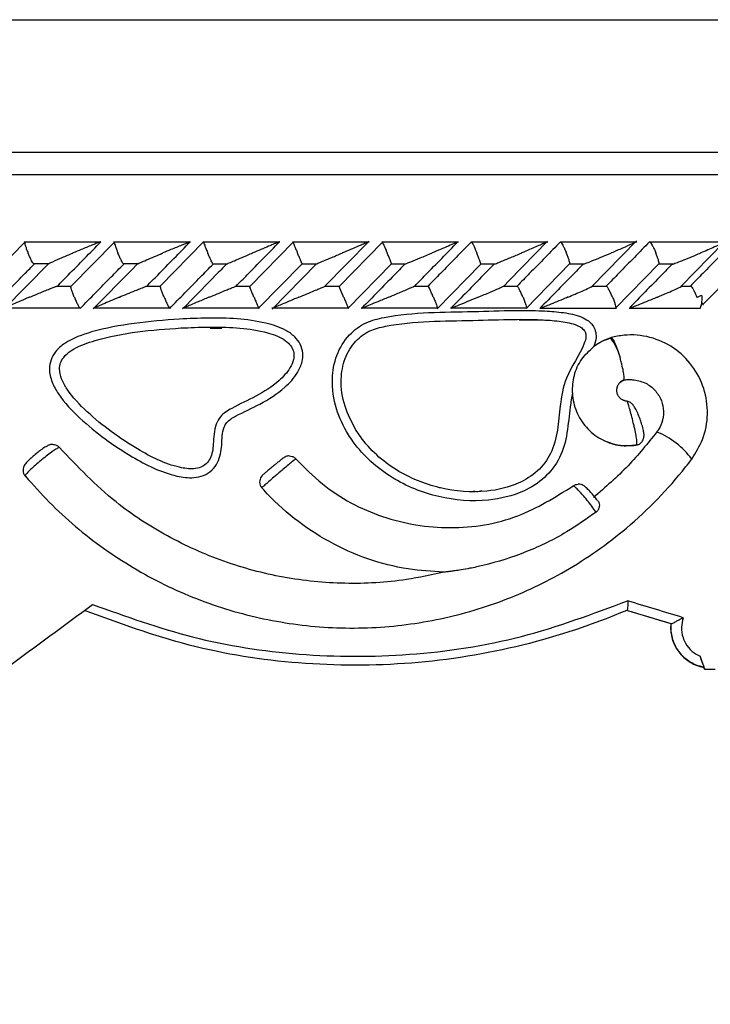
# Model space of a CAD drawing. Header units: millimetres. Extents: x 65 to 121, y 64 to 185.
# Tile 142 of 175: x 91.07 to 92.62, y 132 to 134.21. Entities that reach past the tile are written whole.
import ezdxf

# ---------------------------------------------------------------- set-up
doc = ezdxf.new("R2010")
doc.units = ezdxf.units.MM
doc.styles.add('SLDTEXTSTYLE0', font='TXT', dxfattribs={"width": 0.75})
doc.dimstyles.new('SLDDIMSTYLE0', dxfattribs={"dimtxt": 3.5, "dimasz": 3.302, "dimexe": 0, "dimexo": 0.0625, "dimgap": 0.875, "dimtad": 1, "dimdec": 0, "dimlfac": 20, "dimrnd": 1e-09, "dimzin": 12, "dimdsep": 46, "dimtxsty": 'SLDTEXTSTYLE0', "dimsah": 1, "dimcen": 0.09, "dimadec": 0, "dimazin": 3, "dimtfac": 1, "dimtdec": 0, "dimtofl": 0, "dimtmove": 0, "dimatfit": 3, "dimfxl": 0, "dimfrac": 2, "dimtolj": 1, "dimtzin": 12, "dimarcsym": 0})
doc.dimstyles.new('SLDDIMSTYLE1', dxfattribs={"dimtxt": 3.5, "dimasz": 3.302, "dimexe": 0, "dimexo": 0.0625, "dimgap": 0.875, "dimtad": 1, "dimdec": 0, "dimlfac": 20, "dimrnd": 1e-09, "dimzin": 12, "dimdsep": 46, "dimtxsty": 'SLDTEXTSTYLE0', "dimsah": 1, "dimcen": 0.09, "dimadec": 0, "dimazin": 3, "dimtfac": 1, "dimtdec": 0, "dimtmove": 0, "dimatfit": 0, "dimfxl": 0, "dimfrac": 2, "dimtolj": 1, "dimtzin": 12, "dimarcsym": 0})

# ---------------------------------------------------------------- blocks, each defined once
blk = doc.blocks.new('_D')
at = {"color": 7, "linetype": 'Continuous', "lineweight": 18}
for p, q in [((87.9732, 185.0116), (121.2937, 185.0116)), ((120.2937, 185.0116), (120.2937, 118.6561)), ((85.3725, 118.6561), (121.2937, 118.6561))]:
    blk.add_line(p, q, dxfattribs=at)
for points in [[(120.2937, 185.0116), (119.7857, 181.7096), (120.8017, 181.7096)], [(120.2937, 118.6561), (120.8017, 121.9581), (119.7857, 121.9581)]]:
    blk.add_solid(points, dxfattribs=at)
at = {"color": 7, "linetype": 'Continuous', "lineweight": 18, "insert": (115.782, 153.7638), "char_height": 3.5, "attachment_point": 1, "rotation": 90, "style": 'SLDTEXTSTYLE0'}
blk.add_mtext('1327', dxfattribs=at)
blk = doc.blocks.new('_D_1')
at = {"color": 7, "linetype": 'Continuous', "lineweight": 18}
for p, q in [((86.2605, 139.3984), (111.3595, 139.3984)), ((110.3595, 139.3984), (110.3595, 118.6561)), ((85.3725, 118.6561), (111.3595, 118.6561))]:
    blk.add_line(p, q, dxfattribs=at)
for points in [[(110.3595, 139.3984), (109.8515, 136.0964), (110.8675, 136.0964)], [(110.3595, 118.6561), (110.8675, 121.9581), (109.8515, 121.9581)]]:
    blk.add_solid(points, dxfattribs=at)
at = {"color": 7, "linetype": 'Continuous', "lineweight": 18, "insert": (105.8477, 126.8513), "char_height": 3.5, "attachment_point": 1, "rotation": 90, "style": 'SLDTEXTSTYLE0'}
blk.add_mtext('415', dxfattribs=at)

msp = doc.modelspace()

# ---------------------------------------------------------------- linework, layer by layer
at = {"color": 1, "linetype": 'Continuous', "lineweight": 25}
for p, q in [((90.23874, 134.21005), (91.45614, 134.21005)), ((91.45614, 134.21005), (93.26374, 134.21005)), ((87.17624, 133.86307), (91.82611, 133.86307)), ((91.82611, 133.86307), (96.32624, 133.86307))]:
    msp.add_line(p, q, dxfattribs=at)
at = {"color": 7, "linetype": 'Continuous', "lineweight": 25}
for p, q in [((87.22624, 133.91307), (91.82529, 133.91307)), ((91.82529, 133.91307), (96.27624, 133.91307)), ((91.08429, 133.71231), (90.98591, 133.61218)), ((91.25423, 133.71165), (91.08202, 133.71165)), ((91.28496, 133.71242), (91.18655, 133.6122)), ((91.45489, 133.71164), (91.28262, 133.71164)), ((91.48512, 133.71312), (91.38723, 133.61337)), ((91.65538, 133.71163), (91.48311, 133.71163)), ((91.68581, 133.71252), (91.58759, 133.61234)), ((91.8557, 133.7116), (91.68349, 133.7116)), ((91.75566, 133.61273), (91.85511, 133.71419)), ((91.88606, 133.71255), (91.78792, 133.61239)), ((92.05586, 133.71155), (91.88378, 133.71155)), ((92.25588, 133.7115), (92.08397, 133.7115)), ((92.1695, 133.62586), (92.2554, 133.71362)), ((92.45571, 133.71144), (92.28407, 133.71144)), ((92.35496, 133.6123), (92.45496, 133.71454)), ((92.65537, 133.71139), (92.48408, 133.71139)), ((92.55445, 133.61219), (92.65082, 133.71079)), ((91.13709, 133.66369), (91.03647, 133.56126)), ((91.10292, 133.66365), (91.13678, 133.66365)), ((91.30382, 133.66359), (91.33708, 133.66359)), ((91.33535, 133.66255), (91.32307, 133.65005)), ((91.50452, 133.66353), (91.53745, 133.66353)), ((91.60694, 133.56335), (91.70515, 133.6635)), ((91.73754, 133.66316), (91.63801, 133.56161)), ((91.70502, 133.66347), (91.73772, 133.66347)), ((91.80729, 133.56337), (91.90543, 133.66354)), ((91.90533, 133.66341), (91.93795, 133.66341)), ((92.00782, 133.56274), (92.1055, 133.66251)), ((92.10545, 133.66337), (92.1379, 133.66337)), ((92.20746, 133.56345), (92.3055, 133.66366)), ((92.30537, 133.66334), (92.33786, 133.66334)), ((92.40731, 133.56351), (92.5053, 133.66374)), ((92.50511, 133.66332), (92.5377, 133.66332)), ((92.60364, 133.57189), (92.69376, 133.66427)), ((91.32307, 133.65005), (91.23688, 133.56224)), ((91.18677, 133.61254), (91.15393, 133.61254)), ((91.38732, 133.61253), (91.35466, 133.61253)), ((91.58776, 133.6125), (91.55524, 133.6125)), ((91.78812, 133.61245), (91.7555, 133.61245)), ((91.98838, 133.6124), (91.9556, 133.6124)), ((92.18855, 133.61234), (92.15544, 133.61234)), ((92.15727, 133.61336), (92.1695, 133.62586)), ((92.38862, 133.61228), (92.35524, 133.61228)), ((92.57733, 133.61222), (92.55494, 133.61222)), ((91.4472, 133.57243), (91.43723, 133.56227)), ((91.03567, 133.56448), (91.20792, 133.56448)), ((91.20729, 133.56363), (91.20778, 133.56341)), ((91.23637, 133.56442), (91.40869, 133.56442)), ((91.40787, 133.56362), (91.40821, 133.56341)), ((91.43694, 133.56437), (91.60926, 133.56437)), ((91.63738, 133.56431), (91.80964, 133.56431)), ((91.8377, 133.56427), (92.00982, 133.56427)), ((92.0379, 133.56424), (92.20982, 133.56424)), ((92.23798, 133.56422), (92.40963, 133.56422)), ((92.43802, 133.56422), (92.59803, 133.56422)), ((92.19148, 133.53767), (92.24792, 133.53727)), ((91.49914, 133.51902), (91.52547, 133.51887)), ((92.39773, 133.49807), (92.39612, 133.49754)), ((92.53245, 132.85673), (92.53217, 132.85673)), ((92.53245, 132.85673), (92.53261, 132.85669)), ((91.82542, 132.76384), (91.82575, 132.76384)), ((92.60737, 132.75507), (92.60574, 132.75944)), ((92.60606, 132.75944), (92.60574, 132.75944)), ((92.60737, 132.75507), (92.60803, 132.75507)), ((92.60803, 132.75507), (92.63087, 132.75507))]:
    msp.add_line(p, q, dxfattribs=at)
at = {"color": 7, "linetype": 'Continuous', "lineweight": 25, "flags": 128}
msp.add_lwpolyline([(92.60092, 133.57641), (92.60146, 133.57567), (92.60232, 133.57442), (92.60299, 133.57333), (92.60344, 133.57242), (92.60369, 133.5717), (92.60372, 133.57118), (92.60354, 133.57087), (92.60314, 133.57076)], dxfattribs=at)
at = {"color": 7, "linetype": 'Continuous', "lineweight": 25}
for centre, radius, start, end in [((92.05859, 134.20038), 1.44792, 357.87986, 80.29412), ((92.54048, 133.58559), 0.06139, 339.62548, 7.04808), ((92.30895, 133.42704), 0.11211, 11.82022, 38.96598), ((92.42902, 133.11464), 0.18634, 36.62317, 67.45312), ((91.62984, 133.17493), 0.01996, 143.52915, 221.56762)]:
    msp.add_arc(centre, radius, start, end, dxfattribs=at)
for centre, major_axis, ratio, start_param, end_param in [((91.75124, 133.0925), (4.575, -1.38282), 0.0045324, 1.3946114, 1.4221683), ((91.75124, 133.33407), (4.57492, 3.36374), 0.0078099, 4.5513491, 4.5936526), ((91.75124, 133.0716), (4.535, -1.37675), 0.0045489, 1.3991159, 1.4213327), ((91.74543, 133.07337), (4.555, -1.38282), 0.0045489, 1.3984908, 1.4206395), ((91.75124, 134.85044), (-4.57453, 12.24093), 0.0053662, 4.5383593, 4.5407592)]:
    msp.add_ellipse(centre, major_axis=major_axis, ratio=ratio, start_param=start_param, end_param=end_param, dxfattribs=at)
for points, knots in [([(91.08346, 133.71146), (91.08341, 133.71089), (91.08331, 133.70956), (91.08445, 133.70471), (91.08665, 133.69775), (91.08896, 133.6916), (91.09036, 133.68816), (91.09062, 133.68754), (91.09065, 133.68745)], [0, 0, 0, 0, 0.177381, 0.4091581, 0.6749626, 0.940995, 0.9922595, 1, 1, 1, 1]), ([(91.15664, 133.61341), (91.16469, 133.62161), (91.19712, 133.6546), (91.22958, 133.68763), (91.25397, 133.71245)], [0, 0, 0, 0, 0.2483489, 1, 1, 1, 1]), ([(91.25397, 133.71245), (91.25379, 133.71243), (91.25355, 133.7124), (91.25231, 133.71202), (91.24923, 133.71095), (91.2426, 133.70841), (91.22908, 133.70304), (91.21177, 133.69596), (91.19755, 133.69003), (91.19151, 133.68749), (91.19143, 133.68745)], [0, 0, 0, 0, 0.0439898, 0.0565288, 0.118216, 0.2485867, 0.3779104, 0.7339202, 0.9964235, 1, 1, 1, 1]), ([(91.28408, 133.71142), (91.28405, 133.71131), (91.28394, 133.71081), (91.28478, 133.70754), (91.28662, 133.70174), (91.28924, 133.69468), (91.29126, 133.68965), (91.29214, 133.68754), (91.29218, 133.68745)], [0, 0, 0, 0, 0.0598967, 0.2870662, 0.5252173, 0.7996507, 0.9922649, 1, 1, 1, 1]), ([(91.35712, 133.61341), (91.36521, 133.62165), (91.39761, 133.65465), (91.43003, 133.68767), (91.45436, 133.71245)], [0, 0, 0, 0, 0.2496687, 1, 1, 1, 1]), ([(91.45436, 133.71245), (91.45427, 133.71244), (91.45409, 133.71242), (91.45289, 133.71201), (91.44968, 133.71081), (91.44347, 133.70835), (91.43035, 133.70304), (91.41323, 133.69597), (91.39898, 133.69002), (91.39296, 133.68749), (91.39288, 133.68745)], [0, 0, 0, 0, 0.0336235, 0.0647367, 0.125942, 0.2511373, 0.3754658, 0.7356189, 0.9964185, 1, 1, 1, 1]), ([(91.48449, 133.71245), (91.48443, 133.71236), (91.4843, 133.71213), (91.48495, 133.70971), (91.48666, 133.70476), (91.48934, 133.69773), (91.49182, 133.69159), (91.49326, 133.68816), (91.49352, 133.68753), (91.49355, 133.68745)], [0, 0, 0, 0, 0.1157231, 0.3058446, 0.501225, 0.7257148, 0.9504007, 0.9934964, 1, 1, 1, 1]), ([(91.55742, 133.61341), (91.56553, 133.62168), (91.59791, 133.65469), (91.6303, 133.68771), (91.65457, 133.71245)], [0, 0, 0, 0, 0.2505565, 1, 1, 1, 1]), ([(91.65457, 133.71245), (91.65454, 133.71245), (91.65446, 133.71244), (91.6533, 133.712), (91.6489, 133.71024), (91.64056, 133.70681), (91.6219, 133.69907), (91.60625, 133.69253), (91.59427, 133.68749), (91.59419, 133.68745)], [0, 0, 0, 0, 0.0233622, 0.0734852, 0.1347151, 0.3255548, 0.4728066, 0.9964153, 1, 1, 1, 1]), ([(91.68496, 133.7114), (91.68517, 133.71084), (91.68567, 133.70952), (91.68762, 133.7047), (91.69048, 133.69774), (91.69305, 133.69159), (91.69449, 133.68816), (91.69475, 133.68753), (91.69479, 133.68745)], [0, 0, 0, 0, 0.1728968, 0.40565088, 0.6732015, 0.94095537, 0.99224806, 1, 1, 1, 1]), ([(91.8546, 133.71245), (91.8546, 133.71245), (91.85462, 133.71246), (91.85422, 133.71228), (91.85262, 133.71159), (91.84812, 133.70968), (91.8406, 133.7065), (91.82284, 133.69901), (91.80738, 133.69252), (91.79543, 133.68749), (91.79535, 133.68745)], [0, 0, 0, 0, 0.0130927, 0.0440167, 0.1002324, 0.166359, 0.329723, 0.4739304, 0.9964159, 1, 1, 1, 1]), ([(91.88523, 133.7114), (91.8853, 133.71129), (91.88561, 133.71079), (91.88714, 133.70753), (91.88975, 133.70173), (91.89282, 133.69468), (91.89495, 133.68965), (91.89584, 133.68753), (91.89587, 133.68745)], [0, 0, 0, 0, 0.05720792, 0.28491215, 0.52360395, 0.79911653, 0.99227297, 1, 1, 1, 1]), ([(91.95749, 133.61341), (91.96561, 133.6217), (91.99794, 133.65472), (92.03025, 133.68773), (92.05445, 133.71245)], [0, 0, 0, 0, 0.2511305, 1, 1, 1, 1]), ([(92.08448, 133.71245), (92.07306, 133.70079), (92.04999, 133.67723), (92.01766, 133.64422), (91.99674, 133.62287), (91.98748, 133.61341)], [0, 0, 0, 0, 0.3533432, 0.7136723, 1, 1, 1, 1]), ([(92.05445, 133.71245), (92.05446, 133.71245), (92.05456, 133.71247), (92.05426, 133.71228), (92.05209, 133.71127), (92.04539, 133.7083), (92.03256, 133.70278), (92.01518, 133.69538), (92.00277, 133.69015), (91.99644, 133.68749), (91.99636, 133.68745)], [0, 0, 0, 0, 0.0028274, 0.0509686, 0.1103477, 0.2078016, 0.4531859, 0.7216338, 0.9964133, 1, 1, 1, 1]), ([(92.08448, 133.71245), (92.08449, 133.71245), (92.08471, 133.71243), (92.08555, 133.71141), (92.08764, 133.70765), (92.09057, 133.70169), (92.09374, 133.69469), (92.0959, 133.68965), (92.09678, 133.68753), (92.09682, 133.68745)], [0, 0, 0, 0, 0.0167105, 0.207054, 0.398539, 0.5993459, 0.8310254, 0.9934827, 1, 1, 1, 1]), ([(92.28426, 133.71245), (92.27287, 133.70082), (92.24987, 133.67732), (92.21755, 133.6443), (92.19662, 133.62291), (92.18732, 133.61341)], [0, 0, 0, 0, 0.3524702, 0.712242, 1, 1, 1, 1]), ([(92.25413, 133.71245), (92.25418, 133.71243), (92.25428, 133.71239), (92.25307, 133.71173), (92.24934, 133.70995), (92.23711, 133.70447), (92.21872, 133.69655), (92.20328, 133.69), (92.19732, 133.68749), (92.19724, 133.68745)], [0, 0, 0, 0, 0.03885219, 0.08482453, 0.16293901, 0.31269368, 0.73690265, 0.9964181, 1, 1, 1, 1]), ([(92.28426, 133.71245), (92.28448, 133.71237), (92.28507, 133.71213), (92.28684, 133.70972), (92.28967, 133.70476), (92.29315, 133.69773), (92.29588, 133.6916), (92.29732, 133.68816), (92.29758, 133.68753), (92.29762, 133.68745)], [0, 0, 0, 0, 0.1156335, 0.3057695, 0.5012024, 0.7256854, 0.9503494, 0.9934839, 1, 1, 1, 1]), ([(92.48392, 133.71245), (92.47258, 133.70085), (92.44965, 133.67741), (92.41735, 133.6444), (92.3964, 133.62298), (92.38704, 133.61341)], [0, 0, 0, 0, 0.3515728, 0.7104419, 1, 1, 1, 1]), ([(92.45362, 133.71245), (92.4537, 133.71244), (92.45392, 133.71243), (92.45326, 133.71195), (92.45051, 133.71051), (92.44108, 133.70608), (92.42292, 133.69808), (92.40664, 133.69111), (92.39804, 133.68749), (92.39796, 133.68745)], [0, 0, 0, 0, 0.0273903, 0.0721272, 0.1418667, 0.269082, 0.6203351, 0.9964227, 1, 1, 1, 1]), ([(92.48392, 133.71245), (92.48421, 133.71237), (92.48499, 133.71213), (92.48703, 133.70972), (92.49012, 133.70476), (92.49377, 133.69773), (92.49654, 133.6916), (92.49798, 133.68816), (92.49824, 133.68753), (92.49827, 133.68745)], [0, 0, 0, 0, 0.1153916, 0.3057291, 0.5012642, 0.7256807, 0.9502372, 0.9934726, 1, 1, 1, 1]), ([(92.67219, 133.71245), (92.66091, 133.70085), (92.63799, 133.67731), (92.60576, 133.64429), (92.58481, 133.62289), (92.57553, 133.61341)], [0, 0, 0, 0, 0.35114866, 0.7127283, 1, 1, 1, 1]), ([(92.65077, 133.71083), (92.64944, 133.71014), (92.64403, 133.70736), (92.63093, 133.70146), (92.6147, 133.69434), (92.60406, 133.68979), (92.59862, 133.68749), (92.59854, 133.68745)], [0, 0, 0, 0, 0.1106767, 0.4487845, 0.720245, 0.9958486, 1, 1, 1, 1]), ([(91.10293, 133.66383), (91.10251, 133.6643), (91.10141, 133.66554), (91.09867, 133.67022), (91.09514, 133.67716), (91.09238, 133.68331), (91.09094, 133.68675), (91.09068, 133.68737), (91.09065, 133.68745)], [0, 0, 0, 0, 0.1490214, 0.3889223, 0.6639343, 0.9391492, 0.9920045, 1, 1, 1, 1]), ([(91.13706, 133.66372), (91.13754, 133.66397), (91.13971, 133.66509), (91.14981, 133.66966), (91.16747, 133.67736), (91.18322, 133.68402), (91.19135, 133.68742), (91.19143, 133.68745)], [0, 0, 0, 0, 0.0469342, 0.2125246, 0.5956488, 0.9959528, 1, 1, 1, 1]), ([(91.30382, 133.66376), (91.30345, 133.66425), (91.30251, 133.66551), (91.29998, 133.67022), (91.29663, 133.67716), (91.29391, 133.68332), (91.29247, 133.68675), (91.29221, 133.68737), (91.29218, 133.68745)], [0, 0, 0, 0, 0.1543783, 0.3926246, 0.6660543, 0.9396771, 0.9920664, 1, 1, 1, 1]), ([(91.33533, 133.66245), (91.33534, 133.66249), (91.33535, 133.66259), (91.33725, 133.66355), (91.34257, 133.66599), (91.35895, 133.67316), (91.37711, 133.68085), (91.391, 133.68667), (91.3928, 133.68742), (91.39288, 133.68745)], [0, 0, 0, 0, 0.0428111, 0.1004077, 0.193855, 0.3860749, 0.9205468, 0.9964063, 1, 1, 1, 1]), ([(91.50452, 133.66369), (91.50421, 133.6642), (91.50344, 133.66548), (91.50113, 133.67022), (91.49796, 133.67717), (91.49529, 133.68332), (91.49385, 133.68675), (91.49359, 133.68737), (91.49355, 133.68745)], [0, 0, 0, 0, 0.1597237, 0.3963423, 0.6681394, 0.9401432, 0.9921229, 1, 1, 1, 1]), ([(91.53552, 133.66245), (91.53557, 133.66249), (91.53569, 133.66259), (91.53779, 133.66355), (91.54338, 133.66601), (91.56017, 133.67319), (91.57845, 133.68086), (91.59232, 133.68668), (91.5941, 133.68742), (91.59419, 133.68745)], [0, 0, 0, 0, 0.042994, 0.1007954, 0.194549, 0.3872099, 0.9215843, 0.9964002, 1, 1, 1, 1]), ([(91.70502, 133.66362), (91.70478, 133.66415), (91.70418, 133.66544), (91.70211, 133.67022), (91.69913, 133.67717), (91.69652, 133.68332), (91.69508, 133.68675), (91.69482, 133.68737), (91.69479, 133.68745)], [0, 0, 0, 0, 0.1648444, 0.3999957, 0.670187, 0.9405701, 0.9921724, 1, 1, 1, 1]), ([(91.7356, 133.66245), (91.7357, 133.66249), (91.73592, 133.66259), (91.7382, 133.66355), (91.74402, 133.66599), (91.7555, 133.6708), (91.77328, 133.67823), (91.78728, 133.68408), (91.79527, 133.68742), (91.79535, 133.68745)], [0, 0, 0, 0, 0.0427455, 0.1004518, 0.1939319, 0.3857721, 0.6486511, 0.9964028, 1, 1, 1, 1]), ([(91.90529, 133.66368), (91.90513, 133.66419), (91.90473, 133.66547), (91.90291, 133.67022), (91.90014, 133.67717), (91.89761, 133.68332), (91.89617, 133.68675), (91.89591, 133.68737), (91.89587, 133.68745)], [0, 0, 0, 0, 0.16061955, 0.39690067, 0.66848572, 0.94027356, 0.99213202, 1, 1, 1, 1]), ([(91.93796, 133.66334), (91.93879, 133.66367), (91.94166, 133.66481), (91.95253, 133.66925), (91.97128, 133.67699), (91.98752, 133.68375), (91.99628, 133.68742), (91.99636, 133.68745)], [0, 0, 0, 0, 0.0633595, 0.218747, 0.5740317, 0.9960398, 1, 1, 1, 1]), ([(92.10544, 133.6635), (92.10535, 133.66406), (92.10514, 133.66538), (92.10356, 133.67021), (92.101, 133.67717), (92.09854, 133.68332), (92.09711, 133.68675), (92.09685, 133.68737), (92.09682, 133.68745)], [0, 0, 0, 0, 0.1738661, 0.4064897, 0.6737398, 0.9411863, 0.9922603, 1, 1, 1, 1]), ([(92.13791, 133.66327), (92.13804, 133.66332), (92.1393, 133.66377), (92.14521, 133.66608), (92.15681, 133.67073), (92.17512, 133.67824), (92.18917, 133.68406), (92.19715, 133.68742), (92.19724, 133.68745)], [0, 0, 0, 0, 0.0118866, 0.1142143, 0.3243024, 0.6128444, 0.9960599, 1, 1, 1, 1]), ([(92.30534, 133.66381), (92.30533, 133.66429), (92.3053, 133.66554), (92.30403, 133.67022), (92.3017, 133.67716), (92.29932, 133.68332), (92.29791, 133.68675), (92.29765, 133.68737), (92.29762, 133.68745)], [0, 0, 0, 0, 0.1500237, 0.3894492, 0.6643198, 0.9394059, 0.9920224, 1, 1, 1, 1]), ([(92.33518, 133.66245), (92.33542, 133.6625), (92.33598, 133.66259), (92.33883, 133.66356), (92.34545, 133.66603), (92.3638, 133.67328), (92.38244, 133.68095), (92.39626, 133.68674), (92.39788, 133.68742), (92.39796, 133.68745)], [0, 0, 0, 0, 0.0432948, 0.1010579, 0.1950283, 0.3888716, 0.927987, 0.9964073, 1, 1, 1, 1]), ([(92.50512, 133.66391), (92.50518, 133.66436), (92.50533, 133.66559), (92.50433, 133.67023), (92.50224, 133.67716), (92.49995, 133.68331), (92.49856, 133.68675), (92.4983, 133.68737), (92.49827, 133.68745)], [0, 0, 0, 0, 0.14252, 0.3841901, 0.661355, 0.9387491, 0.9919469, 1, 1, 1, 1]), ([(92.53482, 133.66245), (92.5351, 133.66249), (92.53576, 133.66259), (92.53877, 133.66355), (92.54556, 133.66599), (92.56414, 133.67319), (92.58288, 133.68088), (92.59673, 133.68669), (92.59846, 133.68742), (92.59854, 133.68745)], [0, 0, 0, 0, 0.0428115, 0.1000771, 0.1932475, 0.3855198, 0.9231185, 0.9964204, 1, 1, 1, 1]), ([(91.01439, 133.57076), (91.026, 133.58257), (91.04935, 133.60631), (91.0794, 133.63688), (91.09785, 133.65564), (91.10454, 133.66245)], [0, 0, 0, 0, 0.3866242, 0.777268, 1, 1, 1, 1]), ([(91.20778, 133.56341), (91.21918, 133.57502), (91.24223, 133.59848), (91.27466, 133.63149), (91.29569, 133.6529), (91.30507, 133.66245)], [0, 0, 0, 0, 0.3517874, 0.7108702, 1, 1, 1, 1]), ([(91.40821, 133.56341), (91.41964, 133.57505), (91.44272, 133.59856), (91.47512, 133.63158), (91.4961, 133.65296), (91.50542, 133.66245)], [0, 0, 0, 0, 0.3526115, 0.712526, 1, 1, 1, 1]), ([(91.53552, 133.66245), (91.5274, 133.65417), (91.49797, 133.62416), (91.46855, 133.59416), (91.44726, 133.57245)], [0, 0, 0, 0, 0.27616203, 1, 1, 1, 1]), ([(91.93557, 133.66245), (91.92745, 133.65417), (91.89512, 133.62116), (91.86277, 133.58814), (91.83854, 133.56341)], [0, 0, 0, 0, 0.25101, 1, 1, 1, 1]), ([(92.13543, 133.66245), (92.12735, 133.65419), (92.09503, 133.62119), (92.06269, 133.58817), (92.03845, 133.56341)], [0, 0, 0, 0, 0.2502448, 1, 1, 1, 1]), ([(92.33518, 133.66245), (92.32713, 133.65423), (92.29484, 133.62123), (92.26251, 133.5882), (92.23824, 133.56341)], [0, 0, 0, 0, 0.2493352, 1, 1, 1, 1]), ([(92.53482, 133.66245), (92.52682, 133.65427), (92.49455, 133.62128), (92.46223, 133.58825), (92.43793, 133.56341)], [0, 0, 0, 0, 0.2479559, 1, 1, 1, 1]), ([(91.09361, 133.58841), (91.09369, 133.58845), (91.09969, 133.59095), (91.114, 133.5969), (91.13153, 133.60402), (91.14501, 133.60931), (91.15119, 133.61168), (91.15348, 133.61245), (91.15393, 133.61261)], [0, 0, 0, 0, 0.0039218, 0.2894655, 0.6885658, 0.8270334, 0.9665162, 1, 1, 1, 1]), ([(91.29514, 133.58841), (91.29522, 133.58845), (91.30712, 133.59343), (91.32288, 133.59994), (91.34198, 133.60767), (91.3507, 133.61114), (91.35544, 133.61291), (91.3568, 133.61336), (91.35704, 133.6134), (91.35712, 133.61341)], [0, 0, 0, 0, 0.003596, 0.5254224, 0.6761016, 0.8677188, 0.9304341, 0.9766896, 1, 1, 1, 1]), ([(91.49651, 133.58841), (91.49659, 133.58845), (91.50845, 133.5934), (91.52399, 133.59986), (91.54221, 133.60735), (91.55015, 133.61059), (91.55502, 133.61253), (91.55678, 133.61321), (91.55733, 133.6134), (91.5574, 133.61341), (91.55742, 133.61341)], [0, 0, 0, 0, 0.0036013, 0.5226996, 0.6704312, 0.8368768, 0.9043388, 0.9605178, 0.9869973, 1, 1, 1, 1]), ([(91.69774, 133.58841), (91.69782, 133.58845), (91.70966, 133.59339), (91.72504, 133.59982), (91.7429, 133.60728), (91.75059, 133.6105), (91.75545, 133.61253), (91.75722, 133.61328), (91.75754, 133.61341), (91.75754, 133.61341), (91.75755, 133.61341)], [0, 0, 0, 0, 0.0035999, 0.5215452, 0.6668562, 0.8334702, 0.9000137, 0.9672641, 0.9972944, 1, 1, 1, 1]), ([(91.89883, 133.58841), (91.89891, 133.58845), (91.90483, 133.59092), (91.91913, 133.59692), (91.9359, 133.60399), (91.94844, 133.60937), (91.95381, 133.61168), (91.95546, 133.61244), (91.9556, 133.6125)], [0, 0, 0, 0, 0.0039794, 0.2882323, 0.700801, 0.8260822, 0.9851418, 1, 1, 1, 1]), ([(92.09977, 133.58841), (92.09985, 133.58845), (92.10441, 133.59035), (92.11345, 133.59416), (92.12923, 133.60085), (92.14325, 133.60688), (92.15295, 133.6112), (92.15633, 133.6128), (92.15733, 133.61335), (92.15728, 133.61339), (92.15726, 133.61341)], [0, 0, 0, 0, 0.00359049, 0.2008867, 0.40017048, 0.71460065, 0.85252637, 0.92654727, 0.97203846, 1, 1, 1, 1]), ([(92.30057, 133.58841), (92.30065, 133.58845), (92.3062, 133.59077), (92.31724, 133.59544), (92.33367, 133.6025), (92.34628, 133.60808), (92.35359, 133.61146), (92.35499, 133.61222), (92.35524, 133.61235)], [0, 0, 0, 0, 0.0039928, 0.2731402, 0.5478018, 0.8392453, 0.9711198, 1, 1, 1, 1]), ([(91.19439, 133.58841), (91.19436, 133.58849), (91.19309, 133.59155), (91.1907, 133.59766), (91.18809, 133.60536), (91.1867, 133.61046), (91.18676, 133.61161), (91.18678, 133.61198)], [0, 0, 0, 0, 0.0079816, 0.2984979, 0.5894131, 0.8675606, 1, 1, 1, 1]), ([(91.39584, 133.58841), (91.39581, 133.58849), (91.39453, 133.59155), (91.39206, 133.59766), (91.38921, 133.60538), (91.3875, 133.61063), (91.38737, 133.61184), (91.38732, 133.61228)], [0, 0, 0, 0, 0.007724, 0.2898592, 0.5723537, 0.842284, 1, 1, 1, 1]), ([(91.59714, 133.58841), (91.59711, 133.58849), (91.59582, 133.59155), (91.5933, 133.59767), (91.59022, 133.60538), (91.58826, 133.61055), (91.58792, 133.61172), (91.5878, 133.61213)], [0, 0, 0, 0, 0.0078422, 0.2942847, 0.5811381, 0.8551776, 1, 1, 1, 1]), ([(91.7983, 133.58841), (91.79827, 133.58849), (91.79698, 133.59156), (91.7944, 133.59767), (91.79111, 133.60538), (91.78885, 133.61059), (91.78831, 133.61178), (91.78812, 133.6122)], [0, 0, 0, 0, 0.0077876, 0.2923268, 0.5772542, 0.8494444, 1, 1, 1, 1]), ([(91.99932, 133.58841), (91.99928, 133.58849), (91.998, 133.59155), (91.99537, 133.59767), (91.99187, 133.60538), (91.98937, 133.61056), (91.98863, 133.61173), (91.98838, 133.61214)], [0, 0, 0, 0, 0.007837, 0.2940498, 0.5806981, 0.8544675, 1, 1, 1, 1]), ([(92.20019, 133.58841), (92.20015, 133.58849), (92.19888, 133.59156), (92.19621, 133.59766), (92.19252, 133.60537), (92.18978, 133.61052), (92.18885, 133.61168), (92.18854, 133.61208)], [0, 0, 0, 0, 0.0078913, 0.2957931, 0.5841292, 0.8595804, 1, 1, 1, 1]), ([(92.40091, 133.58841), (92.40088, 133.58849), (92.39961, 133.59155), (92.39691, 133.59766), (92.39305, 133.60536), (92.39008, 133.61048), (92.38897, 133.61164), (92.38861, 133.61202)], [0, 0, 0, 0, 0.0079419, 0.2974629, 0.587411, 0.8645154, 1, 1, 1, 1]), ([(92.50122, 133.58841), (92.5013, 133.58844), (92.50824, 133.59137), (92.5208, 133.59672), (92.53756, 133.60405), (92.5485, 133.60907), (92.55404, 133.61176), (92.5549, 133.61229), (92.55494, 133.61232)], [0, 0, 0, 0, 0.0040004, 0.3440788, 0.6315885, 0.8780508, 0.9935469, 1, 1, 1, 1]), ([(92.57733, 133.61228), (92.57734, 133.61228), (92.57798, 133.61189), (92.58005, 133.6089), (92.58339, 133.60335), (92.58703, 133.59616), (92.58921, 133.59084), (92.59026, 133.58849), (92.5903, 133.58841)], [0, 0, 0, 0, 0.0032667, 0.240738, 0.4856225, 0.7673828, 0.9919935, 1, 1, 1, 1]), ([(92.5903, 133.58841), (92.59038, 133.58844), (92.59415, 133.58989), (92.59782, 133.59152), (92.60141, 133.59312)], [0, 0, 0, 0, 0.021651, 1, 1, 1, 1]), ([(91.09361, 133.58841), (91.09353, 133.58838), (91.09154, 133.58754), (91.07754, 133.58163), (91.05953, 133.57388), (91.04397, 133.56682), (91.03911, 133.56443), (91.0376, 133.56355), (91.03761, 133.56338), (91.03782, 133.56341), (91.03783, 133.56341)], [0, 0, 0, 0, 0.00358087, 0.08801714, 0.62045181, 0.80699469, 0.89778362, 0.95408983, 0.99963253, 1, 1, 1, 1]), ([(91.19439, 133.58841), (91.19443, 133.58833), (91.19569, 133.58527), (91.19837, 133.57916), (91.20214, 133.57146), (91.20499, 133.56634), (91.206, 133.56519), (91.20633, 133.56482)], [0, 0, 0, 0, 0.00796224, 0.29792125, 0.58826613, 0.86567735, 1, 1, 1, 1]), ([(91.29514, 133.58841), (91.29505, 133.58838), (91.29301, 133.58752), (91.27898, 133.58161), (91.26085, 133.57387), (91.2449, 133.56681), (91.23984, 133.56445), (91.23803, 133.56351), (91.23813, 133.56344), (91.23817, 133.56341)], [0, 0, 0, 0, 0.0035828, 0.0901563, 0.6202578, 0.8066426, 0.8975841, 0.9541548, 1, 1, 1, 1]), ([(91.39584, 133.58841), (91.39587, 133.58833), (91.39715, 133.58527), (91.3998, 133.57915), (91.40339, 133.57145), (91.40601, 133.5663), (91.40684, 133.56515), (91.40712, 133.56476)], [0, 0, 0, 0, 0.0078996, 0.2962901, 0.5851156, 0.8608946, 1, 1, 1, 1]), ([(91.49651, 133.58841), (91.49643, 133.58838), (91.48818, 133.58492), (91.47404, 133.57894), (91.45651, 133.57147), (91.44567, 133.56678), (91.4404, 133.56444), (91.43843, 133.56351), (91.43841, 133.56344), (91.4384, 133.56341)], [0, 0, 0, 0, 0.0035811, 0.362683, 0.6223898, 0.807439, 0.8980481, 0.9545609, 1, 1, 1, 1]), ([(91.59714, 133.58841), (91.59718, 133.58833), (91.59846, 133.58527), (91.60107, 133.57915), (91.60447, 133.57143), (91.60686, 133.56623), (91.60751, 133.56505), (91.60774, 133.56463)], [0, 0, 0, 0, 0.0078006, 0.292486, 0.5775791, 0.8498001, 1, 1, 1, 1]), ([(91.69774, 133.58841), (91.69766, 133.58838), (91.69345, 133.58661), (91.68516, 133.58313), (91.67117, 133.57724), (91.65742, 133.57144), (91.64636, 133.56677), (91.64086, 133.56443), (91.63871, 133.56351), (91.63858, 133.56344), (91.63853, 133.56341)], [0, 0, 0, 0, 0.0035802, 0.1847854, 0.3645803, 0.6232365, 0.8077283, 0.8982158, 0.9547205, 1, 1, 1, 1]), ([(91.7983, 133.58841), (91.79834, 133.58833), (91.79962, 133.58527), (91.80218, 133.57915), (91.80537, 133.57143), (91.80749, 133.56623), (91.80794, 133.56505), (91.8081, 133.56464)], [0, 0, 0, 0, 0.0077902, 0.2929106, 0.5784211, 0.8510057, 1, 1, 1, 1]), ([(91.89883, 133.58841), (91.89875, 133.58838), (91.8908, 133.58503), (91.87675, 133.57915), (91.85885, 133.57169), (91.84727, 133.5669), (91.8413, 133.56446), (91.83898, 133.56355), (91.83854, 133.5634), (91.83854, 133.56341), (91.83854, 133.56341)], [0, 0, 0, 0, 0.00358345, 0.34952283, 0.61435099, 0.803738, 0.89598113, 0.95316181, 0.99923504, 1, 1, 1, 1]), ([(91.99932, 133.58841), (91.99935, 133.58833), (92.00064, 133.58527), (92.00312, 133.57918), (92.00615, 133.57134), (92.00808, 133.56581), (92.00864, 133.56361), (92.00849, 133.56345), (92.00845, 133.56341)], [0, 0, 0, 0, 0.0065146, 0.244563, 0.4829505, 0.7105532, 0.9197403, 1, 1, 1, 1]), ([(92.09977, 133.58841), (92.09969, 133.58838), (92.09784, 133.5876), (92.08387, 133.58174), (92.06529, 133.574), (92.0477, 133.56687), (92.04153, 133.56446), (92.03903, 133.56354), (92.03849, 133.5634), (92.03845, 133.56341), (92.03845, 133.56341)], [0, 0, 0, 0, 0.00358252, 0.08149352, 0.61581813, 0.80442946, 0.89639047, 0.95343238, 0.99951616, 1, 1, 1, 1]), ([(92.20019, 133.58841), (92.20022, 133.58833), (92.2015, 133.58527), (92.20393, 133.57915), (92.20668, 133.57143), (92.20826, 133.56619), (92.2083, 133.56499), (92.20831, 133.56456)], [0, 0, 0, 0, 0.00773805, 0.29044922, 0.57354548, 0.84386066, 1, 1, 1, 1]), ([(92.30057, 133.58841), (92.30049, 133.58838), (92.2985, 133.58754), (92.28447, 133.58164), (92.26578, 133.5739), (92.24798, 133.56683), (92.24163, 133.56445), (92.23898, 133.56353), (92.23834, 133.56341), (92.23824, 133.56341), (92.23824, 133.56341)], [0, 0, 0, 0, 0.00359067, 0.08779809, 0.61905638, 0.80605045, 0.89726226, 0.95394215, 0.99987895, 1, 1, 1, 1]), ([(92.40091, 133.58841), (92.40094, 133.58833), (92.40221, 133.58527), (92.40457, 133.57916), (92.40709, 133.57144), (92.40837, 133.56618), (92.4082, 133.56498), (92.40813, 133.56454)], [0, 0, 0, 0, 0.0077412, 0.2897318, 0.5720854, 0.8418066, 1, 1, 1, 1]), ([(92.50122, 133.58841), (92.50114, 133.58838), (92.49302, 133.58497), (92.47875, 133.57899), (92.46028, 133.57152), (92.44819, 133.56682), (92.44164, 133.56443), (92.43882, 133.56355), (92.43807, 133.56338), (92.43793, 133.56341), (92.43793, 133.56341)], [0, 0, 0, 0, 0.00358454, 0.35917935, 0.62136916, 0.80734235, 0.89796367, 0.95424597, 0.99983848, 1, 1, 1, 1]), ([(92.31112, 133.37386), (92.30931, 133.36355), (92.3041, 133.33397), (92.30077, 133.28478), (92.28584, 133.22816), (92.25047, 133.18196), (92.19499, 133.14748), (92.11309, 133.12817), (92.00974, 133.13636), (91.90211, 133.17958), (91.83796, 133.237), (91.80049, 133.29269), (91.77901, 133.33869), (91.7695, 133.40072), (91.7799, 133.45916), (91.80724, 133.5041), (91.84643, 133.53327), (91.94092, 133.55606), (92.05329, 133.55427), (92.17133, 133.55932), (92.23721, 133.55863), (92.28566, 133.55521), (92.31942, 133.54937), (92.34346, 133.53879), (92.35638, 133.52742), (92.36353, 133.51292), (92.36496, 133.49609), (92.36141, 133.48414), (92.35874, 133.47767), (92.35867, 133.47751)], [0, 0, 0, 0, 0.02013429, 0.05779255, 0.09492267, 0.13102702, 0.16703919, 0.21918512, 0.29086007, 0.36362505, 0.43932999, 0.45168317, 0.49280763, 0.53592791, 0.57033805, 0.60500534, 0.63465004, 0.66171072, 0.79007729, 0.84992346, 0.8900942, 0.91738028, 0.94407715, 0.95594688, 0.96793207, 0.97647343, 0.98651664, 0.99966582, 1, 1, 1, 1]), ([(91.43059, 133.53947), (91.45165, 133.54034), (91.51608, 133.54298), (91.59728, 133.53964), (91.66256, 133.51922), (91.68835, 133.50136), (91.70196, 133.48344), (91.70754, 133.46361), (91.70564, 133.44134), (91.69332, 133.4138), (91.66169, 133.37965), (91.61275, 133.34859), (91.56674, 133.32849), (91.53787, 133.31175), (91.52508, 133.28884), (91.5265, 133.25723), (91.52025, 133.22301), (91.50377, 133.19953), (91.4845, 133.18777), (91.4572, 133.1824), (91.40032, 133.19007), (91.31168, 133.23465), (91.22314, 133.29851), (91.16549, 133.35888), (91.14338, 133.39761), (91.13703, 133.42462), (91.14114, 133.44854), (91.15276, 133.46894), (91.18223, 133.49392), (91.24324, 133.51555), (91.33005, 133.53146), (91.39661, 133.53677), (91.43059, 133.53947)], [0, 0, 0, 0, 0.0431553, 0.1319804, 0.1642992, 0.1810661, 0.1951834, 0.2093568, 0.2220215, 0.2400835, 0.2698015, 0.3156674, 0.3568955, 0.3736736, 0.3815952, 0.4091119, 0.4362739, 0.4511751, 0.4662245, 0.4811889, 0.5072257, 0.5818161, 0.6810468, 0.7305633, 0.7510545, 0.7717553, 0.7856648, 0.7995837, 0.8188932, 0.8634736, 0.9303225, 1, 1, 1, 1]), ([(91.82578, 133.29094), (91.82902, 133.28597), (91.85226, 133.25028), (91.91212, 133.19729), (91.97996, 133.16962), (92.04835, 133.15339), (92.10958, 133.14844), (92.18476, 133.16608), (92.23434, 133.19683), (92.26596, 133.23838), (92.27894, 133.29061), (92.2831, 133.34773), (92.29507, 133.41706), (92.32992, 133.46175), (92.34189, 133.4973), (92.34122, 133.50736), (92.33728, 133.51528), (92.3291, 133.52216), (92.31017, 133.5303), (92.27995, 133.53539), (92.23401, 133.53865), (92.16951, 133.53931), (92.05336, 133.53431), (91.94448, 133.53608), (91.85529, 133.5151), (91.82201, 133.49016), (91.79873, 133.45152), (91.78989, 133.40016), (91.79787, 133.34384), (91.81657, 133.3084), (91.82578, 133.29094)], [0, 0, 0, 0, 0.0115353, 0.0827496, 0.1506083, 0.1517714, 0.2195592, 0.2678329, 0.3000426, 0.3316534, 0.3669169, 0.4027117, 0.4436283, 0.5009281, 0.510225, 0.5156679, 0.5200048, 0.5271661, 0.5361622, 0.5602551, 0.5866521, 0.6263574, 0.6860949, 0.813511, 0.8370985, 0.8621791, 0.8920234, 0.9225291, 0.9618485, 1, 1, 1, 1]), ([(91.43315, 133.51951), (91.40067, 133.51722), (91.33581, 133.51265), (91.25559, 133.49719), (91.20598, 133.48009), (91.18303, 133.46611), (91.17146, 133.45642), (91.16301, 133.44182), (91.16017, 133.42477), (91.16537, 133.40401), (91.18479, 133.37022), (91.23926, 133.31326), (91.32335, 133.2524), (91.40647, 133.21004), (91.45699, 133.20271), (91.47773, 133.20657), (91.49091, 133.21453), (91.50285, 133.23199), (91.50735, 133.26332), (91.50707, 133.29637), (91.52327, 133.32506), (91.55545, 133.34534), (91.60256, 133.36544), (91.64828, 133.39456), (91.67607, 133.42425), (91.68602, 133.44593), (91.68746, 133.46144), (91.68376, 133.47462), (91.67409, 133.48714), (91.65314, 133.50142), (91.59307, 133.51986), (91.51599, 133.52291), (91.45377, 133.52036), (91.43315, 133.51951)], [0, 0, 0, 0, 0.0729662, 0.1457405, 0.1834882, 0.1899426, 0.2063749, 0.216899, 0.2271952, 0.2442352, 0.2634823, 0.3142483, 0.4194338, 0.4963726, 0.5203527, 0.5322784, 0.5430639, 0.5539801, 0.5784231, 0.6123749, 0.6263868, 0.65, 0.695253, 0.7419085, 0.769942, 0.7849605, 0.7942955, 0.8042366, 0.8147793, 0.8290097, 0.8602606, 0.9537, 1, 1, 1, 1]), ([(92.57857, 133.2258), (92.58754, 133.24007), (92.6068, 133.27074), (92.61675, 133.32675), (92.60849, 133.38483), (92.58159, 133.43699), (92.53913, 133.47742), (92.4856, 133.50141), (92.43614, 133.50613), (92.40742, 133.5001), (92.39773, 133.49807)], [0, 0, 0, 0, 0.1177003, 0.252801, 0.3873464, 0.5217467, 0.6568756, 0.7930961, 0.9301937, 1, 1, 1, 1]), ([(92.39796, 133.4965), (92.39076, 133.49436), (92.37641, 133.4901), (92.36418, 133.48154), (92.35808, 133.47728)], [0, 0, 0, 0, 0.5011906, 1, 1, 1, 1]), ([(92.39612, 133.49754), (92.38321, 133.49202), (92.37007, 133.4864), (92.35888, 133.47767), (92.35867, 133.47751)], [0, 0, 0, 0, 0.9815264, 1, 1, 1, 1]), ([(92.39773, 133.49807), (92.39825, 133.49789), (92.39967, 133.49739), (92.40316, 133.49215), (92.40807, 133.48158), (92.41337, 133.4674), (92.4169, 133.45619), (92.41857, 133.45041), (92.41868, 133.45)], [0, 0, 0, 0, 0.1250208, 0.3396133, 0.5542997, 0.769075, 0.9838332, 1, 1, 1, 1]), ([(92.31112, 133.37386), (92.31172, 133.38716), (92.31291, 133.41376), (92.3299, 133.45066), (92.34916, 133.46864), (92.35867, 133.47751)], [0, 0, 0, 0, 0.3361483, 0.6721224, 1, 1, 1, 1]), ([(92.42549, 133.402), (92.4261, 133.40244), (92.42737, 133.40336), (92.42721, 133.41095), (92.42541, 133.42279), (92.42243, 133.4362), (92.41994, 133.44559), (92.4188, 133.44961), (92.41868, 133.45)], [0, 0, 0, 0, 0.1963773, 0.4103909, 0.624863, 0.8396931, 0.9843688, 1, 1, 1, 1]), ([(92.42583, 133.35733), (92.42438, 133.35788), (92.42055, 133.35932), (92.41564, 133.36409), (92.41177, 133.3708), (92.41022, 133.37856), (92.41115, 133.38659), (92.4146, 133.39416), (92.42036, 133.40077), (92.42561, 133.40348), (92.4283, 133.40487)], [0, 0, 0, 0, 0.0780444, 0.2058682, 0.3328333, 0.4599332, 0.5886184, 0.7204723, 0.8569271, 1, 1, 1, 1]), ([(92.41746, 133.39674), (92.41942, 133.3984), (92.42191, 133.4005), (92.42487, 133.40174), (92.42549, 133.402)], [0, 0, 0, 0, 0.7910451, 1, 1, 1, 1]), ([(92.42678, 133.40334), (92.42959, 133.40357), (92.4363, 133.40413), (92.44303, 133.4038), (92.44694, 133.40361)], [0, 0, 0, 0, 0.418899, 1, 1, 1, 1]), ([(92.44589, 133.40358), (92.45522, 133.40205), (92.47277, 133.39919), (92.49459, 133.38332), (92.50927, 133.36291), (92.51624, 133.33831), (92.51463, 133.3137), (92.50737, 133.29639), (92.50168, 133.28842), (92.50047, 133.28673)], [0, 0, 0, 0, 0.17923455, 0.3369363, 0.50169587, 0.65052984, 0.81337766, 0.96039783, 1, 1, 1, 1]), ([(92.31112, 133.37386), (92.31126, 133.37175), (92.31225, 133.35582), (92.32033, 133.32644), (92.34413, 133.29152), (92.3781, 133.26663), (92.41644, 133.25419), (92.44196, 133.25604), (92.45364, 133.25688)], [0, 0, 0, 0, 0.0305335, 0.2299288, 0.4294553, 0.6295438, 0.8304794, 1, 1, 1, 1]), ([(92.43188, 133.35557), (92.43009, 133.35575), (92.42794, 133.35596), (92.42608, 133.35702), (92.42576, 133.3572)], [0, 0, 0, 0, 0.8254093, 1, 1, 1, 1]), ([(92.4634, 133.31331), (92.46315, 133.31405), (92.4614, 133.31928), (92.45722, 133.32918), (92.45205, 133.33965), (92.44768, 133.34664), (92.44181, 133.35228), (92.43564, 133.35535), (92.43198, 133.35534), (92.43088, 133.35533)], [0, 0, 0, 0, 0.0370705, 0.2602042, 0.4983394, 0.6792362, 0.8259026, 0.9481257, 1, 1, 1, 1]), ([(92.45398, 133.25693), (92.45453, 133.25753), (92.45572, 133.2588), (92.45564, 133.26643), (92.45399, 133.27833), (92.45137, 133.29122), (92.44809, 133.30535), (92.44433, 133.3202), (92.44005, 133.33618), (92.43648, 133.34847), (92.43386, 133.35474), (92.43241, 133.35534), (92.43188, 133.35557)], [0, 0, 0, 0, 0.0914825, 0.1975366, 0.3040268, 0.4116947, 0.4734479, 0.5882468, 0.7022127, 0.8179727, 0.9323567, 1, 1, 1, 1]), ([(92.45708, 133.2578), (92.45729, 133.25783), (92.46006, 133.25826), (92.46425, 133.26144), (92.46849, 133.26636), (92.47074, 133.27158), (92.47166, 133.2767), (92.47163, 133.28252), (92.47042, 133.29028), (92.46763, 133.30126), (92.46466, 133.3097), (92.4634, 133.31331)], [0, 0, 0, 0, 0.0089606, 0.1208151, 0.2115745, 0.2929382, 0.3727229, 0.4643183, 0.6257567, 0.8401322, 1, 1, 1, 1]), ([(92.50047, 133.28673), (92.47961, 133.26081), (92.43666, 133.20744), (92.38487, 133.1626), (92.35823, 133.13954)], [0, 0, 0, 0, 0.4856433, 1, 1, 1, 1]), ([(92.38173, 133.26734), (92.38978, 133.2642), (92.40584, 133.25793), (92.43183, 133.25492), (92.44885, 133.2574), (92.45735, 133.25864)], [0, 0, 0, 0, 0.3344298, 0.6673054, 1, 1, 1, 1]), ([(91.11129, 133.23954), (91.11068, 133.23907), (91.10677, 133.23605), (91.09942, 133.22983), (91.09063, 133.22185), (91.08576, 133.21683), (91.08217, 133.21181), (91.07991, 133.20663), (91.07907, 133.20038), (91.08054, 133.19374), (91.0827, 133.18906), (91.08463, 133.18756), (91.08463, 133.18756)], [0, 0, 0, 0, 0.0315238, 0.201247, 0.3723078, 0.5658478, 0.6498661, 0.7256966, 0.8081142, 0.9013831, 0.999796, 1, 1, 1, 1]), ([(91.16093, 133.25178), (91.15977, 133.25145), (91.15743, 133.25079), (91.14893, 133.24539), (91.13776, 133.23735), (91.12641, 133.2285), (91.11499, 133.21912), (91.104, 133.20964), (91.09357, 133.19996), (91.0865, 133.19256), (91.08377, 133.18871), (91.08426, 133.1881), (91.08444, 133.18788)], [0, 0, 0, 0, 0.1074027, 0.21637, 0.3253524, 0.4343537, 0.5026028, 0.6116253, 0.7206494, 0.8296749, 0.9386672, 1, 1, 1, 1]), ([(91.1462, 133.2587), (91.14595, 133.25873), (91.1442, 133.25894), (91.14122, 133.25833), (91.13763, 133.25727), (91.13363, 133.2554), (91.12827, 133.25217), (91.1202, 133.24654), (91.11387, 133.24157), (91.11129, 133.23954)], [0, 0, 0, 0, 0.0157946, 0.1094683, 0.1948963, 0.2947659, 0.5113557, 0.8012242, 1, 1, 1, 1]), ([(91.1462, 133.25869), (91.14824, 133.2585), (91.15251, 133.2581), (91.15756, 133.25529), (91.16001, 133.25273), (91.16093, 133.25178)], [0, 0, 0, 0, 0.36577833, 0.76450309, 1, 1, 1, 1]), ([(92.02254, 132.97242), (91.99486, 132.96644), (91.92208, 132.95072), (91.80087, 132.94394), (91.66253, 132.95765), (91.52811, 132.99357), (91.40171, 133.05071), (91.2741, 133.13308), (91.20159, 133.20913), (91.16093, 133.25178)], [0, 0, 0, 0, 0.0890836, 0.2342341, 0.3793702, 0.5245153, 0.6696444, 0.8147708, 1, 1, 1, 1]), ([(92.45364, 133.25688), (92.4537, 133.25689), (92.45381, 133.25689), (92.45392, 133.25692), (92.45398, 133.25693)], [0, 0, 0, 0, 0.4914599, 1, 1, 1, 1]), ([(91.08476, 133.18784), (91.10232, 133.16805), (91.15522, 133.10846), (91.25728, 133.02286), (91.39386, 132.94114), (91.5412, 132.88354), (91.69507, 132.85099), (91.85153, 132.84366), (92.00675, 132.86212), (92.15674, 132.90509), (92.30118, 132.97351), (92.44162, 133.07218), (92.53078, 133.16354), (92.57405, 133.2199), (92.57857, 133.2258)], [0, 0, 0, 0, 0.0463697, 0.1396822, 0.2321474, 0.3240473, 0.4149791, 0.5055899, 0.5962076, 0.6868127, 0.7774224, 0.8751923, 0.986945, 1, 1, 1, 1]), ([(91.6476, 133.21583), (91.64696, 133.21532), (91.64361, 133.21262), (91.63651, 133.20678), (91.62795, 133.19968), (91.62093, 133.19375), (91.61761, 133.19087), (91.61599, 133.18933), (91.61465, 133.18794), (91.61406, 133.1871), (91.61383, 133.18676)], [0, 0, 0, 0, 0.0473688, 0.2506229, 0.4518043, 0.6539222, 0.8635331, 0.9448091, 0.9779429, 1, 1, 1, 1]), ([(91.69116, 133.22626), (91.69095, 133.22614), (91.69038, 133.22583), (91.68598, 133.22236), (91.67737, 133.21528), (91.66594, 133.20575), (91.65466, 133.19623), (91.64344, 133.1867), (91.63278, 133.17758), (91.62299, 133.16909), (91.61656, 133.16338), (91.61543, 133.16222), (91.61491, 133.16168)], [0, 0, 0, 0, 0.0634975, 0.173628, 0.2838215, 0.3940422, 0.5042406, 0.5731887, 0.6832849, 0.7933199, 0.903333, 1, 1, 1, 1]), ([(91.67631, 133.23292), (91.67492, 133.23284), (91.67235, 133.2327), (91.66906, 133.23167), (91.66677, 133.23058), (91.66545, 133.2298), (91.66453, 133.22919), (91.66309, 133.22817), (91.66053, 133.22621), (91.65511, 133.22193), (91.6499, 133.2177), (91.6476, 133.21583)], [0, 0, 0, 0, 0.08968958, 0.16519068, 0.22193965, 0.25836029, 0.29320877, 0.35165762, 0.54258827, 0.79784369, 1, 1, 1, 1]), ([(91.67631, 133.23287), (91.67845, 133.23268), (91.68283, 133.2323), (91.68788, 133.22953), (91.69031, 133.2271), (91.69116, 133.22626)], [0, 0, 0, 0, 0.3833253, 0.78560354, 1, 1, 1, 1]), ([(91.69116, 133.22626), (91.71035, 133.20695), (91.76569, 133.1513), (91.88326, 133.08911), (92.03682, 133.06399), (92.18857, 133.08811), (92.27238, 133.14047), (92.31255, 133.16557)], [0, 0, 0, 0, 0.119079, 0.3433002, 0.5680574, 0.7929634, 1, 1, 1, 1]), ([(91.08444, 133.18788), (91.08448, 133.18787), (91.08458, 133.18784), (91.0847, 133.18784), (91.08476, 133.18784)], [0, 0, 0, 0, 0.5149618, 1, 1, 1, 1]), ([(91.61491, 133.16168), (91.61488, 133.16165), (91.61484, 133.16158), (91.61486, 133.16157), (91.61487, 133.16157)], [0, 0, 0, 0, 0.5093114, 1, 1, 1, 1]), ([(92.02254, 132.97242), (91.99594, 132.97417), (91.90713, 132.97999), (91.76105, 133.03202), (91.65919, 133.11184), (91.61625, 133.16002), (91.61487, 133.16157)], [0, 0, 0, 0, 0.1735882, 0.5796093, 0.9865349, 1, 1, 1, 1]), ([(92.10832, 133.15476), (92.1042, 133.1536), (92.09794, 133.15183), (92.09162, 133.15313), (92.08946, 133.15357)], [0, 0, 0, 0, 0.65765701, 1, 1, 1, 1]), ([(92.31255, 133.16557), (92.31446, 133.16679), (92.31795, 133.16902), (92.32205, 133.16929), (92.3239, 133.16941)], [0, 0, 0, 0, 0.5487216, 1, 1, 1, 1]), ([(92.36415, 133.10714), (92.36401, 133.10734), (92.36121, 133.11136), (92.35485, 133.12009), (92.34429, 133.1335), (92.33494, 133.14455), (92.32642, 133.15397), (92.31917, 133.16128), (92.31437, 133.16514), (92.31301, 133.16546), (92.31255, 133.16557)], [0, 0, 0, 0, 0.0081844, 0.1699497, 0.3316858, 0.4934256, 0.5944295, 0.75591, 0.9173593, 1, 1, 1, 1]), ([(92.36766, 133.13271), (92.36665, 133.13407), (92.36315, 133.13873), (92.356, 133.14721), (92.34749, 133.15656), (92.34082, 133.16296), (92.33511, 133.16715), (92.32856, 133.16951), (92.32528, 133.1694), (92.3239, 133.16935)], [0, 0, 0, 0, 0.0802454, 0.2756292, 0.4686563, 0.6770478, 0.8524773, 0.9377635, 1, 1, 1, 1]), ([(92.36781, 133.13244), (92.3688, 133.13117), (92.3708, 133.12862), (92.37183, 133.12267), (92.37092, 133.11617), (92.36808, 133.11061), (92.36523, 133.10809), (92.36415, 133.10714)], [0, 0, 0, 0, 0.2158253, 0.4313012, 0.6539857, 0.8691858, 1, 1, 1, 1]), ([(92.36415, 133.10714), (92.3425, 133.09181), (92.29368, 133.05724), (92.2085, 133.01602), (92.13413, 132.99225), (92.08433, 132.98156), (92.06344, 132.97785), (92.0492, 132.97568), (92.03871, 132.97425), (92.0312, 132.97334), (92.02617, 132.97278), (92.02367, 132.97252), (92.02271, 132.97243), (92.02258, 132.97242), (92.02254, 132.97242)], [0, 0, 0, 0, 0.2109141, 0.4756471, 0.7473581, 0.8262508, 0.8800628, 0.9170357, 0.9427183, 0.9675223, 0.9817595, 0.9907333, 0.9973037, 1, 1, 1, 1]), ([(91.2354, 132.90013), (91.30936, 132.87356), (91.45921, 132.81974), (91.69996, 132.78281), (91.94872, 132.78222), (92.19879, 132.82027), (92.35638, 132.87898), (92.43491, 132.90824)], [0, 0, 0, 0, 0.19159828, 0.38815226, 0.58861384, 0.79498857, 1, 1, 1, 1]), ([(92.43491, 132.90824), (92.43492, 132.90816), (92.435, 132.9066), (92.43515, 132.9027), (92.43512, 132.89696), (92.43475, 132.89172), (92.43411, 132.88805), (92.4335, 132.88738), (92.4332, 132.88704)], [0, 0, 0, 0, 0.0080223, 0.150048, 0.3745508, 0.5869008, 0.7933308, 1, 1, 1, 1]), ([(92.4332, 132.88704), (92.43316, 132.88703), (92.35773, 132.85524), (92.19962, 132.80227), (91.95088, 132.76218), (91.6984, 132.7626), (91.44985, 132.80141), (91.29474, 132.85846), (91.21718, 132.88699)], [0, 0, 0, 0, 0.00010375, 0.1981831, 0.40048614, 0.60277438, 0.80136958, 1, 1, 1, 1]), ([(92.5593, 132.87054), (92.55924, 132.87051), (92.5555, 132.86857), (92.54907, 132.86506), (92.54152, 132.86081), (92.53684, 132.8583), (92.53378, 132.85683), (92.533, 132.85674), (92.53261, 132.85669)], [0, 0, 0, 0, 0.00522625, 0.33470628, 0.56168221, 0.71300953, 0.85630311, 1, 1, 1, 1]), ([(92.5593, 132.87054), (92.55755, 132.86339), (92.55397, 132.84868), (92.5574, 132.82862), (92.56566, 132.81012), (92.57818, 132.79446), (92.59114, 132.78736), (92.59724, 132.78402)], [0, 0, 0, 0, 0.211149, 0.4345243, 0.5700802, 0.7977336, 1, 1, 1, 1]), ([(92.53217, 132.85673), (92.53197, 132.8538), (92.5311, 132.84092), (92.53516, 132.81789), (92.54967, 132.79123), (92.57217, 132.77083), (92.59247, 132.76206), (92.60399, 132.75979), (92.60574, 132.75944)], [0, 0, 0, 0, 0.0655216, 0.2878332, 0.5101073, 0.7334971, 0.9595278, 1, 1, 1, 1]), ([(92.60606, 132.75944), (92.60016, 132.76086), (92.58455, 132.76462), (92.56189, 132.77877), (92.54498, 132.79925), (92.53439, 132.82315), (92.53137, 132.84183), (92.53227, 132.85424), (92.53245, 132.85673)], [0, 0, 0, 0, 0.13659506, 0.36169694, 0.5873238, 0.72199348, 0.94421321, 1, 1, 1, 1]), ([(92.59724, 132.78402), (92.59841, 132.78087), (92.60065, 132.77484), (92.60341, 132.76726), (92.60529, 132.76196), (92.60605, 132.75967), (92.60606, 132.75949), (92.60606, 132.75944)], [0, 0, 0, 0, 0.26671111, 0.51182238, 0.7155856, 0.92056807, 1, 1, 1, 1])]:
    msp.add_open_spline(points, degree=3, knots=knots, dxfattribs=at)

# ---------------------------------------------------------------- dimensions: what is measured, and where the dimension line sits
at = {"color": 7, "linetype": 'Continuous', "lineweight": 18}
for base, p1, dimstyle, picture, middle in [((120.2937, 118.65612), (86.97315, 185.01157), 'SLDDIMSTYLE0', '_D', (120.2937, 158.93601)), ((110.35947, 118.65612), (85.2605, 139.39842), 'SLDDIMSTYLE1', '_D_1', (110.35947, 130.73047))]:
    dim = msp.add_linear_dim(base=base, p1=p1, p2=(84.37246, 118.65612), angle=90, dimstyle=dimstyle, dxfattribs=at)
    dim.commit()
    dim.dimension.update_dxf_attribs({"geometry": picture, "text_midpoint": middle, "dimtype": 160})

doc.saveas('drawing.dxf')
